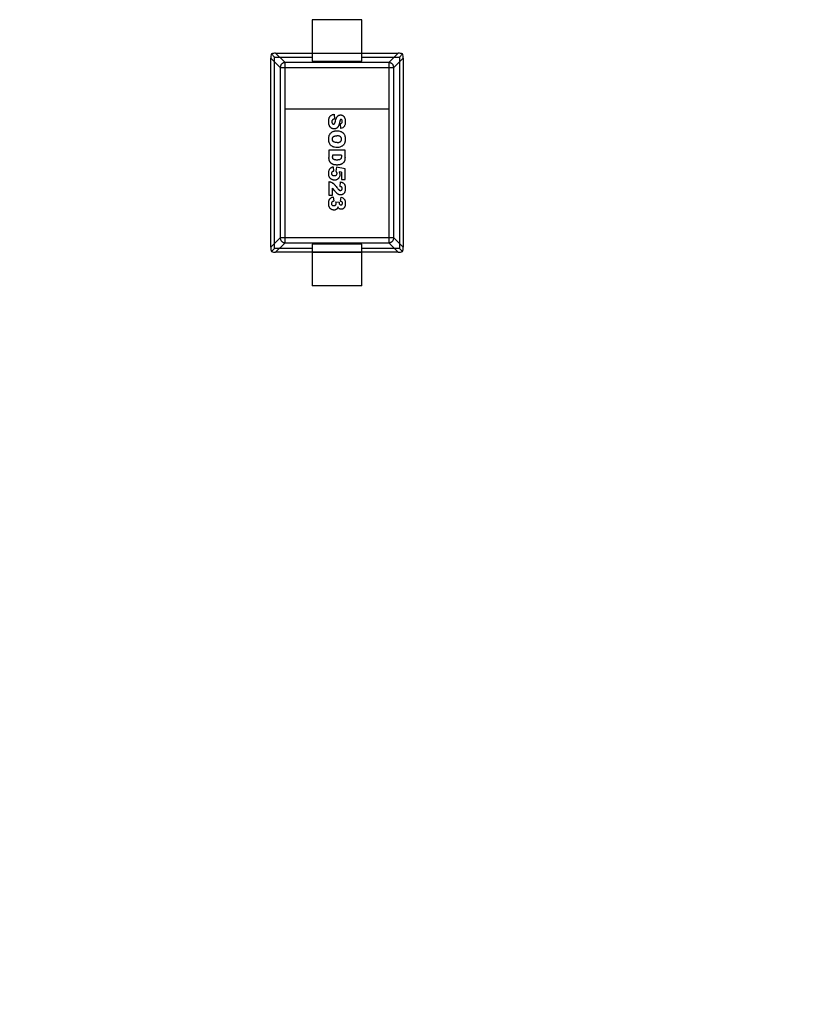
# Model space of a CAD drawing. Header units: inches. Extents: x -39 to 331, y -154 to 45.
# Tile 19 of 120: x 59.64 to 64.3, y -75.66 to -69.74. Entities that reach past the tile are written whole.
import ezdxf

# ---------------------------------------------------------------- set-up
doc = ezdxf.new("R2010")
doc.units = ezdxf.units.IN
doc.header["$LTSCALE"] = 1.21
doc.header["$MEASUREMENT"] = 0
doc.header["$PDMODE"] = 3
doc.header["$PDSIZE"] = 0.3125
doc.layers.get('0').update_dxf_attribs({"linetype": 'CONTINUOUS'})
doc.layers.get('Defpoints').update_dxf_attribs({"linetype": 'CONTINUOUS'})
doc.layers.add('DIM', color=3, linetype='CONTINUOUS')
doc.styles.get("Standard").update_dxf_attribs({"font": 'txt', "width": 0.8})
doc.dimstyles.get("Standard").update_dxf_attribs({"dimtxt": 0.15625, "dimasz": 0.1875, "dimexe": 0.125, "dimexo": 0.0625, "dimgap": 0.09, "dimtad": 0, "dimtih": 1, "dimtoh": 1, "dimzin": 4, "dimdsep": 46, "dimtxsty": 'Standard', "dimblk": '_FILLED', "dimblk1": '_FILLED', "dimblk2": '_FILLED', "dimcen": 0.09, "dimazin": 1, "dimtp": 0.01, "dimtm": 0.01, "dimtfac": 1, "dimtofl": 0, "dimtmove": 0, "dimatfit": 3, "dimldrblk": '_FILLED', "dimfxl": 1, "dimtolj": 1, "dimtzin": 4, "dimarcsym": 0})

# ---------------------------------------------------------------- blocks, each defined once
blk = doc.blocks.new('_FILLED')
at = {"color": 0, "linetype": 'ByBlock'}
blk.add_solid([(0, 0), (-1, 0.1667), (-1, -0.1667)], dxfattribs=at)
blk = doc.blocks.new('*D11')
at = {"layer": 'Defpoints', "color": 0}
for p in [(51.0114, -70.7344), (92.0588, -70.733), (92.0588, -99.9064)]:
    blk.add_point(p, dxfattribs=at)
at = {"layer": 'DIM', "color": 0, "lineweight": -2}
for p, q in [((51.0114, -70.7969), (51.0114, -100.0314)), ((92.0588, -70.7955), (92.0588, -100.0314)), ((52.5114, -99.9064), (68.6451, -99.9064)), ((90.5588, -99.9064), (74.4251, -99.9064))]:
    blk.add_line(p, q, dxfattribs=at)
at = {"layer": 'DIM', "color": 0, "lineweight": -2, "xscale": 1.5, "yscale": 1.5, "zscale": 1.5, "rotation": 180}
blk.add_blockref('_FILLED', (51.0114, -99.9064), dxfattribs=at)
at = {"layer": 'DIM', "color": 0, "lineweight": -2, "xscale": 1.5, "yscale": 1.5, "zscale": 1.5}
blk.add_blockref('_FILLED', (92.0588, -99.9064), dxfattribs=at)
at = {"layer": 'DIM', "color": 0, "insert": (71.5351, -99.9064), "char_height": 2, "attachment_point": 5}
blk.add_mtext('\\A1;41.05', dxfattribs=at)

msp = doc.modelspace()

# ---------------------------------------------------------------- linework, layer by layer
at = {"color": 6, "linetype": 'Continuous'}
for p, q in [((61.3958, -69.735), (61.3958, -69.985)), ((61.6958, -69.735), (61.3958, -69.735)), ((61.6958, -69.985), (61.6958, -69.735)), ((61.1514, -69.9406), (61.1704, -69.9596)), ((61.2338, -69.9932), (61.1768, -69.9362)), ((61.1768, -69.9362), (61.9148, -69.9362)), ((61.6958, -69.9375), (61.3958, -69.9375)), ((61.9148, -69.9362), (61.8579, -69.9932)), ((61.9403, -69.9406), (61.9213, -69.9596)), ((61.1471, -69.966), (61.204, -70.023)), ((61.1471, -71.104), (61.1471, -69.966)), ((61.1704, -71.1105), (61.1704, -69.9596)), ((61.1704, -69.9596), (61.3958, -69.9596)), ((61.2338, -71.0769), (61.2338, -69.9932)), ((61.8579, -69.9932), (61.2338, -69.9932)), ((61.3958, -69.985), (61.6958, -69.985)), ((61.6958, -69.9596), (61.9213, -69.9596)), ((61.8579, -69.9932), (61.8579, -71.0769)), ((61.8877, -70.023), (61.9446, -69.966)), ((61.9213, -69.9596), (61.9213, -71.1105)), ((61.9446, -69.966), (61.9446, -71.104)), ((61.204, -70.023), (61.204, -71.0471)), ((61.204, -70.023), (61.8877, -70.023)), ((61.8877, -71.0471), (61.8877, -70.023)), ((61.8579, -70.273), (61.2338, -70.273)), ((61.5295, -70.3041), (61.5313, -70.3325)), ((61.5653, -70.3605), (61.567, -70.3886)), ((61.4974, -70.52), (61.4974, -70.5645)), ((61.5942, -70.52), (61.4974, -70.52)), ((61.5942, -70.5645), (61.5942, -70.52)), ((61.5195, -70.55), (61.5195, -70.5573)), ((61.5724, -70.55), (61.5195, -70.55)), ((61.5226, -70.6194), (61.5256, -70.6466)), ((61.5424, -70.6228), (61.5391, -70.6457)), ((61.5942, -70.6312), (61.5424, -70.6228)), ((61.5729, -70.6518), (61.5584, -70.6496)), ((61.5729, -70.6518), (61.5729, -70.6955)), ((61.5942, -70.6955), (61.5942, -70.6312)), ((61.4974, -70.7089), (61.4974, -70.7896)), ((61.5648, -70.7109), (61.5626, -70.738)), ((61.5729, -70.6955), (61.5942, -70.6955)), ((61.5192, -70.7896), (61.5192, -70.7476)), ((61.533, -70.7649), (61.5192, -70.7476)), ((61.4974, -70.7896), (61.5192, -70.7896)), ((61.523, -70.8003), (61.5265, -70.8271)), ((61.5393, -70.8316), (61.5584, -70.833)), ((61.5663, -70.8271), (61.5708, -70.8017)), ((61.204, -71.0471), (61.1471, -71.104)), ((61.8877, -71.0471), (61.204, -71.0471)), ((61.9446, -71.104), (61.8877, -71.0471)), ((61.1514, -71.1294), (61.1704, -71.1105)), ((61.3958, -71.1105), (61.1704, -71.1105)), ((61.1768, -71.1338), (61.2338, -71.0769)), ((61.2338, -71.0769), (61.8579, -71.0769)), ((61.3958, -71.085), (61.3958, -71.335)), ((61.6958, -71.085), (61.3958, -71.085)), ((61.6958, -71.335), (61.6958, -71.085)), ((61.9213, -71.1105), (61.6958, -71.1105)), ((61.8579, -71.0769), (61.9148, -71.1338)), ((61.9213, -71.1105), (61.9403, -71.1294)), ((61.9148, -71.1338), (61.1768, -71.1338)), ((61.3958, -71.1326), (61.6958, -71.1326)), ((61.6958, -71.335), (61.3958, -71.335))]:
    msp.add_line(p, q, dxfattribs=at)
for centre, major_axis, start_param, end_param in [((61.1622, -69.9514), (0.0078, 0.0335), 1.334459, 2.11243), ((61.1622, -69.9514), (0.0335, 0.0078), 1.029162, 1.807134), ((61.9295, -69.9514), (0.0335, -0.0078), 1.334459, 2.11243), ((61.9295, -69.9514), (-0.0078, 0.0335), -2.11243, -1.334458), ((61.1622, -71.1187), (-0.0078, 0.0335), 1.029162, 1.807134), ((61.9295, -71.1187), (0.0078, 0.0335), -1.807134, -1.029162), ((61.1622, -71.1187), (0.0335, -0.0078), -1.807134, -1.029162), ((61.9295, -71.1187), (0.0335, 0.0078), -2.11243, -1.334459)]:
    msp.add_ellipse(centre, major_axis=major_axis, ratio=0.387063, start_param=start_param, end_param=end_param, dxfattribs=at)
for points, knots in [([(61.2338, -69.9932), (61.2328, -69.9932), (61.2308, -69.9933), (61.2278, -69.9938), (61.2245, -69.9947), (61.2211, -69.9961), (61.2174, -69.9982), (61.2138, -70.001), (61.2102, -70.0048), (61.207, -70.0098), (61.2047, -70.0159), (61.204, -70.0205), (61.204, -70.023)], [0, 0, 0, 0, 0.061777, 0.12816, 0.200115, 0.279309, 0.36755, 0.4665, 0.577707, 0.702744, 0.843032, 1, 1, 1, 1]), ([(61.8877, -70.023), (61.8876, -70.0205), (61.887, -70.0159), (61.8846, -70.0098), (61.8814, -70.0048), (61.8779, -70.001), (61.8742, -69.9982), (61.8706, -69.9961), (61.8672, -69.9947), (61.8639, -69.9938), (61.8608, -69.9933), (61.8588, -69.9932), (61.8579, -69.9932)], [0, 0, 0, 0, 0.156967, 0.297255, 0.422292, 0.533499, 0.632449, 0.720691, 0.799885, 0.871841, 0.938224, 1, 1, 1, 1]), ([(61.4958, -70.349), (61.4958, -70.3449), (61.4962, -70.3373), (61.498, -70.3278), (61.5005, -70.3215), (61.503, -70.3174), (61.5053, -70.3148), (61.5077, -70.3126), (61.5112, -70.3099), (61.516, -70.3073), (61.5224, -70.3051), (61.5271, -70.3043), (61.5295, -70.3041)], [0, 0, 0, 0, 0.124682, 0.249364, 0.374046, 0.436387, 0.498728, 0.561387, 0.624046, 0.749364, 0.874682, 1, 1, 1, 1]), ([(61.5653, -70.3605), (61.5675, -70.3601), (61.5713, -70.3589), (61.5745, -70.3565), (61.5763, -70.3539), (61.5772, -70.3516), (61.5776, -70.3494), (61.5778, -70.3475), (61.5779, -70.346), (61.5778, -70.3446), (61.5777, -70.3431), (61.5774, -70.3413), (61.5767, -70.3395), (61.5757, -70.3381), (61.5745, -70.3369), (61.5732, -70.3361), (61.5718, -70.3356), (61.5704, -70.3354), (61.5691, -70.3356), (61.5681, -70.336), (61.5672, -70.3365), (61.5666, -70.3371), (61.5661, -70.3376), (61.5657, -70.3382), (61.5651, -70.3393), (61.5643, -70.341), (61.5636, -70.3434), (61.563, -70.3457), (61.5625, -70.3477), (61.5621, -70.35), (61.5614, -70.3531), (61.5605, -70.3568), (61.5594, -70.3608), (61.558, -70.3657), (61.5566, -70.3699), (61.5551, -70.3734), (61.554, -70.3757), (61.5529, -70.3777), (61.5513, -70.3802), (61.5492, -70.3831), (61.5464, -70.3859), (61.5433, -70.3881), (61.54, -70.3898), (61.5365, -70.391), (61.5328, -70.3917), (61.5295, -70.3919), (61.5266, -70.3918), (61.5236, -70.3915), (61.52, -70.3907), (61.5158, -70.3891), (61.5117, -70.3868), (61.508, -70.384), (61.5048, -70.3806), (61.5021, -70.3768), (61.4998, -70.3724), (61.498, -70.3675), (61.4963, -70.3602), (61.4958, -70.3537), (61.4958, -70.349)], [0, 0, 0, 0, 0.034159, 0.068318, 0.085397, 0.102476, 0.119556, 0.128095, 0.136635, 0.14373, 0.150824, 0.165013, 0.179202, 0.193391, 0.20758, 0.221769, 0.235958, 0.250147, 0.260467, 0.270786, 0.281105, 0.286265, 0.291425, 0.296566, 0.301707, 0.31199, 0.322273, 0.327414, 0.332555, 0.338931, 0.345307, 0.358059, 0.370811, 0.383562, 0.409066, 0.421818, 0.43457, 0.447437, 0.460304, 0.486039, 0.511774, 0.537509, 0.562961, 0.588412, 0.613864, 0.639316, 0.654214, 0.669113, 0.69891, 0.728707, 0.758504, 0.788559, 0.818613, 0.848668, 0.878723, 0.909042, 0.939361, 1, 1, 1, 1]), ([(61.5313, -70.3325), (61.5289, -70.3328), (61.5259, -70.3335), (61.5227, -70.3349), (61.5203, -70.3365), (61.5181, -70.3387), (61.5162, -70.3418), (61.5153, -70.3447), (61.515, -70.3474), (61.5149, -70.3493), (61.5149, -70.351), (61.5151, -70.353), (61.5156, -70.3552), (61.5165, -70.3575), (61.5178, -70.3594), (61.5194, -70.3609), (61.5211, -70.362), (61.5229, -70.3626), (61.5248, -70.3628), (61.5267, -70.3626), (61.5284, -70.362), (61.5298, -70.3611), (61.5308, -70.3602), (61.5316, -70.3595), (61.5323, -70.3586), (61.5333, -70.3569), (61.5344, -70.3542), (61.5358, -70.3499), (61.5367, -70.3462), (61.5372, -70.3442)], [0, 0, 0, 0, 0.068143, 0.102214, 0.136286, 0.192542, 0.248798, 0.305055, 0.333183, 0.361311, 0.38217, 0.403029, 0.444747, 0.486465, 0.528184, 0.569236, 0.610289, 0.651342, 0.692395, 0.731445, 0.770495, 0.809545, 0.82907, 0.848595, 0.867521, 0.886446, 0.924298, 0.962149, 1, 1, 1, 1]), ([(61.5372, -70.3442), (61.5387, -70.3376), (61.5412, -70.3292), (61.5449, -70.3219), (61.5471, -70.3184), (61.5489, -70.3161), (61.5508, -70.3142), (61.5535, -70.3119), (61.5571, -70.3097), (61.5612, -70.3084), (61.5648, -70.3079), (61.5672, -70.3078), (61.5694, -70.3078), (61.5718, -70.3081), (61.5748, -70.3088), (61.5783, -70.3101), (61.5816, -70.312), (61.5848, -70.3145), (61.5876, -70.3174), (61.59, -70.3209), (61.5921, -70.325), (61.5938, -70.3297), (61.5948, -70.3343), (61.5953, -70.3384), (61.5956, -70.3417), (61.5958, -70.3445), (61.5958, -70.347), (61.5958, -70.349), (61.5958, -70.3511), (61.5957, -70.3541), (61.5954, -70.3576), (61.5949, -70.3615), (61.5939, -70.3664), (61.5921, -70.3719), (61.5891, -70.3773), (61.5852, -70.3816), (61.5785, -70.3861), (61.572, -70.388), (61.567, -70.3886)], [0, 0, 0, 0, 0.089316, 0.133974, 0.156303, 0.178632, 0.200834, 0.223036, 0.267439, 0.311843, 0.334045, 0.356247, 0.370858, 0.38547, 0.414693, 0.443916, 0.473139, 0.502463, 0.531787, 0.561111, 0.590435, 0.620035, 0.649636, 0.664436, 0.679236, 0.694036, 0.701436, 0.708836, 0.717944, 0.727052, 0.745268, 0.763483, 0.781699, 0.81813, 0.854562, 0.890921, 0.927281, 1, 1, 1, 1]), ([(61.5455, -70.5037), (61.5403, -70.5036), (61.5329, -70.5029), (61.5244, -70.5006), (61.5186, -70.498), (61.5135, -70.4948), (61.509, -70.491), (61.505, -70.4866), (61.5017, -70.4815), (61.4991, -70.4758), (61.4975, -70.4705), (61.4966, -70.4659), (61.4962, -70.4623), (61.4959, -70.4585), (61.4958, -70.4545), (61.4959, -70.4504), (61.4962, -70.4453), (61.497, -70.4394), (61.4986, -70.4329), (61.5009, -70.4272), (61.5038, -70.4221), (61.5076, -70.4175), (61.5121, -70.4134), (61.5174, -70.4098), (61.5234, -70.4068), (61.5301, -70.4047), (61.5375, -70.4035), (61.5429, -70.4032), (61.5458, -70.4032)], [0, 0, 0, 0, 0.077908, 0.11966, 0.161411, 0.20284, 0.244269, 0.285699, 0.327128, 0.368557, 0.409986, 0.430701, 0.451415, 0.47213, 0.492845, 0.513931, 0.535018, 0.577191, 0.619365, 0.661538, 0.703712, 0.745885, 0.788059, 0.830232, 0.872674, 0.915116, 0.957558, 1, 1, 1, 1]), ([(61.5458, -70.4032), (61.5497, -70.4032), (61.5571, -70.4038), (61.567, -70.4063), (61.5741, -70.4097), (61.5792, -70.4133), (61.5827, -70.4164), (61.5858, -70.4198), (61.5894, -70.4249), (61.5921, -70.4306), (61.594, -70.437), (61.5951, -70.4421), (61.5956, -70.4466), (61.5958, -70.4503), (61.5958, -70.4533), (61.5958, -70.4563), (61.5956, -70.4601), (61.5951, -70.4647), (61.5941, -70.4699), (61.5922, -70.4764), (61.5895, -70.4821), (61.586, -70.4872), (61.5829, -70.4907), (61.5795, -70.4937), (61.5745, -70.4973), (61.5675, -70.5007), (61.5594, -70.5027), (61.5523, -70.5035), (61.5481, -70.5037), (61.5459, -70.5037), (61.5455, -70.5037)], [0, 0, 0, 0, 0.06129, 0.122581, 0.183871, 0.214517, 0.245162, 0.275806, 0.306451, 0.367739, 0.398384, 0.429028, 0.459673, 0.474995, 0.490317, 0.506016, 0.521715, 0.553113, 0.584511, 0.615909, 0.678705, 0.710103, 0.741501, 0.773132, 0.804764, 0.868026, 0.931289, 0.962921, 0.994552, 1, 1, 1, 1]), ([(61.5468, -70.4737), (61.5441, -70.4737), (61.5391, -70.4735), (61.5328, -70.4725), (61.5287, -70.4711), (61.526, -70.4697), (61.5243, -70.4684), (61.5228, -70.467), (61.5216, -70.4655), (61.5205, -70.4638), (61.5196, -70.462), (61.5189, -70.4601), (61.5184, -70.458), (61.5182, -70.4562), (61.5181, -70.4547), (61.518, -70.4535), (61.5181, -70.4523), (61.5182, -70.4508), (61.5184, -70.449), (61.5189, -70.447), (61.5198, -70.4444), (61.5212, -70.4421), (61.5229, -70.44), (61.5244, -70.4386), (61.5261, -70.4373), (61.5288, -70.4359), (61.5328, -70.4345), (61.5385, -70.4335), (61.5431, -70.4332), (61.5455, -70.4332)], [0, 0, 0, 0, 0.063336, 0.126675, 0.190013, 0.221682, 0.253351, 0.285081, 0.316811, 0.348541, 0.380271, 0.412001, 0.443732, 0.475462, 0.491327, 0.507192, 0.522581, 0.53797, 0.568749, 0.599527, 0.630305, 0.691862, 0.72264, 0.753418, 0.784241, 0.815064, 0.876709, 0.938355, 1, 1, 1, 1]), ([(61.5468, -70.4737), (61.5468, -70.4737), (61.548, -70.4737), (61.5502, -70.4736), (61.5543, -70.4733), (61.5588, -70.4724), (61.5626, -70.471), (61.5651, -70.4695), (61.5668, -70.4682), (61.5683, -70.4667), (61.57, -70.4647), (61.5713, -70.4623), (61.5722, -70.4598), (61.5727, -70.4577), (61.573, -70.4559), (61.5731, -70.4544), (61.5731, -70.4532), (61.5731, -70.4521), (61.573, -70.4506), (61.5727, -70.4489), (61.5722, -70.4469), (61.5713, -70.4444), (61.57, -70.4421), (61.5682, -70.4401), (61.5667, -70.4387), (61.565, -70.4374), (61.5623, -70.4359), (61.5584, -70.4345), (61.5525, -70.4335), (61.548, -70.4332), (61.5455, -70.4332)], [0, 0, 0, 0, 0.000966, 0.03271, 0.064454, 0.127941, 0.191428, 0.223172, 0.254916, 0.286659, 0.318403, 0.38189, 0.413634, 0.445378, 0.477121, 0.492993, 0.508865, 0.524089, 0.539313, 0.569761, 0.600209, 0.630657, 0.691553, 0.722001, 0.752449, 0.783393, 0.814337, 0.876225, 0.938112, 1, 1, 1, 1]), ([(61.5942, -70.5645), (61.5942, -70.5689), (61.5938, -70.5748), (61.5923, -70.5815), (61.5907, -70.5858), (61.5888, -70.5897), (61.5856, -70.5943), (61.5816, -70.5983), (61.577, -70.6016), (61.5732, -70.6037), (61.5692, -70.6054), (61.5649, -70.6068), (61.5604, -70.6079), (61.5558, -70.6086), (61.5518, -70.609), (61.5486, -70.6091), (61.5457, -70.6091), (61.5423, -70.6091), (61.5376, -70.6089), (61.5322, -70.6083), (61.5275, -70.6074), (61.5242, -70.6064), (61.522, -70.6056), (61.5199, -70.6047), (61.5172, -70.6033), (61.5141, -70.6014), (61.5107, -70.5988), (61.5077, -70.5958), (61.505, -70.5926), (61.5028, -70.5893), (61.5014, -70.5864), (61.5005, -70.5841), (61.4999, -70.5821), (61.4994, -70.5799), (61.4987, -70.5767), (61.498, -70.5729), (61.4975, -70.5686), (61.4974, -70.5658), (61.4974, -70.5645)], [0, 0, 0, 0, 0.044753, 0.067129, 0.089506, 0.111754, 0.134001, 0.178497, 0.20114, 0.223784, 0.246427, 0.269071, 0.291945, 0.31482, 0.337695, 0.349132, 0.36057, 0.378623, 0.396676, 0.432782, 0.468888, 0.486942, 0.504995, 0.523222, 0.54145, 0.577904, 0.614359, 0.650814, 0.687548, 0.724282, 0.761016, 0.779383, 0.79775, 0.823032, 0.848313, 0.898875, 0.949438, 1, 1, 1, 1]), ([(61.5724, -70.55), (61.5724, -70.5513), (61.5724, -70.5531), (61.5724, -70.5556), (61.5724, -70.5578), (61.5724, -70.5603), (61.572, -70.5638), (61.5711, -70.5676), (61.5696, -70.5707), (61.5681, -70.5728), (61.5667, -70.5742), (61.5652, -70.5753), (61.5627, -70.5767), (61.5596, -70.5777), (61.5558, -70.5784), (61.5528, -70.5788), (61.5499, -70.579), (61.5475, -70.5791), (61.5458, -70.5791), (61.5442, -70.5791), (61.5423, -70.5791), (61.5402, -70.579), (61.5377, -70.5788), (61.5348, -70.5785), (61.5323, -70.5781), (61.5302, -70.5775), (61.5288, -70.5769), (61.5275, -70.5763), (61.526, -70.5754), (61.5243, -70.5742), (61.523, -70.5728), (61.5221, -70.5716), (61.5215, -70.5707), (61.521, -70.5696), (61.5205, -70.568), (61.5199, -70.5655), (61.5196, -70.5618), (61.5195, -70.5589), (61.5195, -70.5573)], [0, 0, 0, 0, 0.034117, 0.051176, 0.068234, 0.095159, 0.122084, 0.175933, 0.229783, 0.256708, 0.283633, 0.310557, 0.337482, 0.391332, 0.418256, 0.445181, 0.472106, 0.485568, 0.499031, 0.509276, 0.519521, 0.54001, 0.5605, 0.58099, 0.62197, 0.64246, 0.66295, 0.683908, 0.704866, 0.746782, 0.788698, 0.809656, 0.830614, 0.851788, 0.872961, 0.915307, 0.957654, 1, 1, 1, 1]), ([(61.4958, -70.6602), (61.4958, -70.657), (61.4961, -70.651), (61.4975, -70.6435), (61.4998, -70.6372), (61.5029, -70.6319), (61.5061, -70.6283), (61.509, -70.6259), (61.5112, -70.6243), (61.5136, -70.6229), (61.5172, -70.6211), (61.5203, -70.62), (61.5226, -70.6194)], [0, 0, 0, 0, 0.126274, 0.252548, 0.378822, 0.505096, 0.629738, 0.692059, 0.75438, 0.815785, 0.87719, 1, 1, 1, 1]), ([(61.5584, -70.6496), (61.5591, -70.6511), (61.5603, -70.6541), (61.5616, -70.6585), (61.5623, -70.6622), (61.5626, -70.6651), (61.5627, -70.6678), (61.5625, -70.6708), (61.562, -70.6754), (61.5606, -70.6806), (61.5583, -70.6853), (61.5559, -70.6886), (61.5539, -70.691), (61.5516, -70.6931), (61.5484, -70.6956), (61.544, -70.698), (61.5391, -70.6994), (61.5349, -70.7), (61.532, -70.7001), (61.5293, -70.7), (61.5262, -70.6997), (61.5224, -70.699), (61.5187, -70.6978), (61.5158, -70.6965), (61.5136, -70.6954), (61.5115, -70.6942), (61.5088, -70.6924), (61.5059, -70.6898), (61.5028, -70.6863), (61.5003, -70.6823), (61.4982, -70.6777), (61.4964, -70.6708), (61.4958, -70.6647), (61.4958, -70.6602)], [0, 0, 0, 0, 0.031, 0.062001, 0.093651, 0.109476, 0.125301, 0.151853, 0.178404, 0.231506, 0.284608, 0.31116, 0.337711, 0.364262, 0.390813, 0.443915, 0.497018, 0.523569, 0.55012, 0.568783, 0.587445, 0.624771, 0.662097, 0.680759, 0.699422, 0.718335, 0.737248, 0.775073, 0.812899, 0.850725, 0.888043, 0.925362, 1, 1, 1, 1]), ([(61.5256, -70.6466), (61.5245, -70.6468), (61.5224, -70.6472), (61.5197, -70.6482), (61.5178, -70.6493), (61.5165, -70.6504), (61.5156, -70.6513), (61.5148, -70.6522), (61.5139, -70.6535), (61.513, -70.6553), (61.5124, -70.6571), (61.5122, -70.6587), (61.5122, -70.66), (61.5122, -70.6614), (61.5124, -70.6627), (61.5128, -70.664), (61.5134, -70.6656), (61.5143, -70.667), (61.5154, -70.6684), (61.5164, -70.6693), (61.5176, -70.6702), (61.5192, -70.6712), (61.5212, -70.672), (61.5234, -70.6725), (61.5252, -70.6728), (61.5268, -70.6729), (61.5282, -70.673), (61.5293, -70.673), (61.5303, -70.673), (61.5317, -70.6729), (61.5333, -70.6728), (61.5351, -70.6725), (61.5373, -70.6719), (61.5393, -70.6712), (61.5409, -70.6702), (61.542, -70.6693), (61.5429, -70.6683), (61.544, -70.6669), (61.5451, -70.6649), (61.5457, -70.6628), (61.546, -70.6608), (61.546, -70.6595), (61.546, -70.6583), (61.5459, -70.657), (61.5456, -70.6554), (61.5451, -70.6539), (61.5445, -70.6526), (61.5441, -70.6518), (61.5437, -70.651), (61.5431, -70.6501), (61.5418, -70.6484), (61.5403, -70.6468), (61.5391, -70.6457)], [0, 0, 0, 0, 0.031603, 0.063205, 0.094808, 0.11061, 0.126411, 0.14242, 0.158428, 0.190445, 0.222462, 0.238471, 0.25448, 0.272643, 0.290807, 0.30897, 0.327134, 0.363461, 0.381625, 0.399788, 0.417952, 0.436115, 0.472442, 0.490606, 0.50877, 0.526933, 0.536015, 0.545097, 0.554179, 0.56326, 0.581424, 0.599588, 0.617751, 0.654078, 0.672242, 0.690405, 0.708569, 0.726733, 0.76306, 0.799387, 0.81755, 0.835714, 0.84735, 0.858986, 0.882258, 0.90553, 0.917166, 0.928802, 0.937702, 0.946602, 0.964401, 1, 1, 1, 1]), ([(61.4974, -70.7089), (61.4994, -70.7092), (61.5033, -70.7099), (61.509, -70.7116), (61.5136, -70.7136), (61.5172, -70.7156), (61.5198, -70.7173), (61.5225, -70.7192), (61.5262, -70.7223), (61.5312, -70.7272), (61.5377, -70.7345), (61.5423, -70.7404), (61.5447, -70.7437)], [0, 0, 0, 0, 0.125, 0.25, 0.375, 0.4375, 0.5, 0.5625, 0.625, 0.75, 0.875, 1, 1, 1, 1]), ([(61.5648, -70.7109), (61.5686, -70.7115), (61.5737, -70.7126), (61.5792, -70.7148), (61.5827, -70.7167), (61.5857, -70.719), (61.5883, -70.7218), (61.5902, -70.7244), (61.5915, -70.7268), (61.5924, -70.7286), (61.5932, -70.7306), (61.5942, -70.7336), (61.5949, -70.7369), (61.5954, -70.7405), (61.5956, -70.7435), (61.5958, -70.7461), (61.5958, -70.7482), (61.5958, -70.7499), (61.5958, -70.7517), (61.5958, -70.7539), (61.5956, -70.7567), (61.5954, -70.7597), (61.5949, -70.7635), (61.594, -70.7678), (61.5929, -70.7714), (61.5917, -70.7739), (61.5904, -70.7763), (61.5885, -70.7791), (61.5858, -70.782), (61.5827, -70.7845), (61.5792, -70.7865), (61.5756, -70.7879), (61.5717, -70.7887), (61.5675, -70.789), (61.5632, -70.7887), (61.5589, -70.7877), (61.5554, -70.7864), (61.5527, -70.785), (61.5507, -70.7838), (61.5486, -70.7824), (61.5458, -70.7801), (61.5422, -70.7766), (61.5377, -70.7714), (61.5346, -70.7672), (61.533, -70.7649)], [0, 0, 0, 0, 0.060014, 0.090021, 0.120028, 0.149921, 0.179814, 0.209708, 0.224654, 0.239601, 0.254633, 0.269665, 0.299728, 0.31476, 0.329792, 0.344824, 0.35234, 0.359856, 0.367748, 0.37564, 0.391423, 0.407207, 0.42299, 0.454557, 0.486124, 0.501675, 0.517227, 0.548329, 0.579431, 0.610534, 0.641636, 0.672738, 0.703841, 0.734943, 0.768215, 0.801487, 0.83476, 0.851396, 0.868032, 0.884528, 0.901024, 0.934016, 0.967008, 1, 1, 1, 1]), ([(61.5447, -70.7437), (61.5461, -70.7457), (61.5489, -70.7493), (61.5525, -70.7536), (61.555, -70.7563), (61.5568, -70.7579), (61.558, -70.7588), (61.5591, -70.7596), (61.5606, -70.7605), (61.5625, -70.7613), (61.5646, -70.762), (61.5667, -70.7622), (61.5688, -70.762), (61.5708, -70.7614), (61.5726, -70.7603), (61.5743, -70.7589), (61.5757, -70.7572), (61.5767, -70.7552), (61.5772, -70.7534), (61.5774, -70.7519), (61.5774, -70.7507), (61.5774, -70.7494), (61.5772, -70.7478), (61.5766, -70.746), (61.5756, -70.7441), (61.5742, -70.7423), (61.5723, -70.7409), (61.5689, -70.7392), (61.5654, -70.7384), (61.5626, -70.738)], [0, 0, 0, 0, 0.039267, 0.078533, 0.1178, 0.137433, 0.157067, 0.1767, 0.196333, 0.2356, 0.274866, 0.314133, 0.355226, 0.396319, 0.437412, 0.478505, 0.520862, 0.563219, 0.605576, 0.626755, 0.647933, 0.669942, 0.691951, 0.73597, 0.779988, 0.824006, 0.868004, 0.912003, 1, 1, 1, 1]), ([(61.5508, -70.8615), (61.5503, -70.8634), (61.5495, -70.8659), (61.5484, -70.8686), (61.5476, -70.8701), (61.5468, -70.8713), (61.5457, -70.8728), (61.5442, -70.8745), (61.5421, -70.8762), (61.5397, -70.8777), (61.5372, -70.8789), (61.5344, -70.8797), (61.5319, -70.8801), (61.5298, -70.8802), (61.528, -70.8803), (61.526, -70.8802), (61.5232, -70.8799), (61.5198, -70.8793), (61.5165, -70.8781), (61.5139, -70.8769), (61.5119, -70.8759), (61.51, -70.8748), (61.5077, -70.873), (61.505, -70.8706), (61.5022, -70.8671), (61.4999, -70.8632), (61.4981, -70.8587), (61.497, -70.8544), (61.4964, -70.8507), (61.4961, -70.8477), (61.4959, -70.8451), (61.4958, -70.8429), (61.4958, -70.8412), (61.4958, -70.8396), (61.4959, -70.8375), (61.496, -70.835), (61.4962, -70.8321), (61.4967, -70.8285), (61.4975, -70.8245), (61.4986, -70.821), (61.4997, -70.8185), (61.5009, -70.8162), (61.5026, -70.8134), (61.5051, -70.8104), (61.5079, -70.8078), (61.5111, -70.8055), (61.5158, -70.8028), (61.5199, -70.8012), (61.523, -70.8003)], [0, 0, 0, 0, 0.030891, 0.046337, 0.061782, 0.074265, 0.086747, 0.111713, 0.136678, 0.161643, 0.186608, 0.211574, 0.236539, 0.249021, 0.261504, 0.277018, 0.292532, 0.32356, 0.354589, 0.370103, 0.385617, 0.401214, 0.416811, 0.448005, 0.479199, 0.510393, 0.541732, 0.573071, 0.58874, 0.60441, 0.620079, 0.627914, 0.635749, 0.64336, 0.650971, 0.666193, 0.681414, 0.696636, 0.72708, 0.757524, 0.772678, 0.787833, 0.818143, 0.848452, 0.878762, 0.909071, 0.939381, 1, 1, 1, 1]), ([(61.5265, -70.8271), (61.5251, -70.8274), (61.5226, -70.828), (61.5195, -70.8291), (61.5175, -70.8302), (61.5161, -70.8312), (61.5153, -70.8321), (61.5146, -70.8329), (61.5137, -70.8341), (61.5129, -70.8358), (61.5124, -70.8377), (61.5122, -70.8393), (61.5122, -70.8406), (61.5122, -70.8419), (61.5124, -70.8432), (61.5127, -70.8444), (61.5133, -70.846), (61.5141, -70.8474), (61.5152, -70.8487), (61.5161, -70.8497), (61.5171, -70.8505), (61.5186, -70.8515), (61.5203, -70.8523), (61.5221, -70.8528), (61.5235, -70.8531), (61.5248, -70.8532), (61.5259, -70.8533), (61.5267, -70.8533), (61.5275, -70.8533), (61.5286, -70.8532), (61.5299, -70.8531), (61.5313, -70.8528), (61.5331, -70.8523), (61.5347, -70.8516), (61.5362, -70.8506), (61.5371, -70.8498), (61.538, -70.8489), (61.539, -70.8476), (61.5398, -70.8461), (61.5403, -70.8445), (61.5406, -70.8432), (61.5407, -70.8421), (61.5408, -70.8411), (61.5408, -70.8404), (61.5408, -70.8396), (61.5407, -70.8384), (61.5404, -70.8367), (61.54, -70.8343), (61.5395, -70.8326), (61.5393, -70.8316)], [0, 0, 0, 0, 0.037924, 0.075847, 0.113771, 0.132732, 0.151694, 0.170361, 0.189027, 0.226361, 0.263694, 0.282361, 0.301027, 0.320385, 0.339744, 0.359102, 0.37846, 0.417176, 0.436534, 0.455892, 0.475014, 0.494137, 0.532382, 0.551505, 0.570628, 0.58975, 0.599311, 0.608873, 0.618575, 0.628277, 0.64768, 0.667084, 0.686488, 0.725296, 0.7447, 0.764104, 0.783239, 0.802374, 0.840644, 0.85978, 0.878915, 0.89805, 0.907618, 0.917185, 0.927537, 0.937889, 0.958593, 0.979296, 1, 1, 1, 1]), ([(61.5708, -70.8017), (61.5748, -70.8027), (61.5801, -70.805), (61.5858, -70.8096), (61.5894, -70.8137), (61.5923, -70.8186), (61.594, -70.8236), (61.5949, -70.828), (61.5955, -70.8315), (61.5957, -70.8347), (61.5958, -70.8374), (61.5958, -70.8395), (61.5958, -70.8418), (61.5957, -70.8448), (61.5954, -70.8483), (61.5949, -70.8522), (61.5938, -70.857), (61.5923, -70.8611), (61.5904, -70.8646), (61.5888, -70.8669), (61.5869, -70.8688), (61.5843, -70.8711), (61.5808, -70.8733), (61.577, -70.8747), (61.5736, -70.8752), (61.5714, -70.8753), (61.5695, -70.8753), (61.5674, -70.8751), (61.565, -70.8745), (61.5622, -70.8734), (61.5587, -70.8714), (61.5548, -70.8679), (61.552, -70.8638), (61.5508, -70.8615)], [0, 0, 0, 0, 0.088377, 0.132566, 0.176754, 0.220943, 0.265131, 0.287226, 0.30932, 0.331414, 0.342461, 0.353508, 0.366097, 0.378686, 0.403863, 0.42904, 0.454217, 0.504572, 0.529749, 0.554926, 0.580273, 0.60562, 0.656314, 0.707008, 0.732355, 0.757702, 0.77268, 0.787658, 0.817613, 0.847569, 0.877524, 0.938762, 1, 1, 1, 1]), ([(61.5584, -70.833), (61.5583, -70.8334), (61.5583, -70.8341), (61.5582, -70.835), (61.5581, -70.8357), (61.5581, -70.8362), (61.5581, -70.8366), (61.5581, -70.8372), (61.5581, -70.838), (61.5583, -70.839), (61.5585, -70.8402), (61.559, -70.8417), (61.5597, -70.8431), (61.5606, -70.8443), (61.5614, -70.8452), (61.5623, -70.846), (61.5632, -70.8467), (61.5641, -70.8473), (61.5651, -70.8478), (61.5661, -70.8482), (61.5671, -70.8485), (61.5682, -70.8487), (61.5693, -70.8487), (61.5704, -70.8487), (61.5718, -70.8485), (61.5733, -70.8481), (61.5747, -70.8474), (61.5757, -70.8467), (61.5764, -70.8461), (61.577, -70.8454), (61.5777, -70.8444), (61.5782, -70.8432), (61.5786, -70.842), (61.5789, -70.841), (61.579, -70.8401), (61.579, -70.8394), (61.579, -70.8388), (61.579, -70.8383), (61.579, -70.8375), (61.5788, -70.8366), (61.5786, -70.8355), (61.5782, -70.8342), (61.5776, -70.833), (61.5768, -70.8319), (61.5762, -70.8311), (61.5754, -70.8304), (61.5742, -70.8295), (61.5724, -70.8286), (61.5696, -70.8277), (61.5674, -70.8273), (61.5663, -70.8271)], [0, 0, 0, 0, 0.009983, 0.019966, 0.029949, 0.03494, 0.039931, 0.050298, 0.060665, 0.081399, 0.102132, 0.122866, 0.164333, 0.185067, 0.205801, 0.226246, 0.246692, 0.267138, 0.287584, 0.308029, 0.328475, 0.348921, 0.369367, 0.388943, 0.408518, 0.44767, 0.486821, 0.506397, 0.525973, 0.545186, 0.5644, 0.602827, 0.62204, 0.641254, 0.660467, 0.670074, 0.679681, 0.689696, 0.699712, 0.719743, 0.739774, 0.759805, 0.799867, 0.819898, 0.839929, 0.859938, 0.879947, 0.919965, 0.959982, 1, 1, 1, 1]), ([(61.204, -71.0471), (61.204, -71.0495), (61.2047, -71.0541), (61.207, -71.0603), (61.2102, -71.0652), (61.2138, -71.069), (61.2174, -71.0719), (61.2211, -71.0739), (61.2245, -71.0753), (61.2278, -71.0762), (61.2308, -71.0767), (61.2328, -71.0768), (61.2338, -71.0769)], [0, 0, 0, 0, 0.156967, 0.297255, 0.422292, 0.533499, 0.632449, 0.720691, 0.799885, 0.871841, 0.938224, 1, 1, 1, 1]), ([(61.8579, -71.0769), (61.8588, -71.0768), (61.8608, -71.0767), (61.8639, -71.0762), (61.8672, -71.0753), (61.8706, -71.0739), (61.8742, -71.0719), (61.8779, -71.069), (61.8814, -71.0652), (61.8846, -71.0603), (61.887, -71.0541), (61.8876, -71.0495), (61.8877, -71.0471)], [0, 0, 0, 0, 0.061777, 0.12816, 0.200115, 0.279309, 0.36755, 0.4665, 0.577707, 0.702744, 0.843032, 1, 1, 1, 1])]:
    msp.add_open_spline(points, degree=3, knots=knots, dxfattribs=at)

# ---------------------------------------------------------------- dimensions: what is measured, and where the dimension line sits
at = {"layer": 'DIM'}
dim = msp.add_linear_dim(base=(92.0588, -99.9064), p1=(51.0114, -70.7344), p2=(92.0588, -70.733), dimstyle='Standard', override={"dimtxt": 2, "dimasz": 1.5, "dimtih": 0, "dimzin": 0, "dimcen": 0.198, "dimadec": 0, "dimazin": 0, "dimtp": 0, "dimtm": 0, "dimtdec": 4, "dimtzin": 0}, dxfattribs=at)
dim.commit()
dim.dimension.update_dxf_attribs({"geometry": '*D11', "text_midpoint": (71.5351, -99.9064)})

doc.saveas('drawing.dxf')
